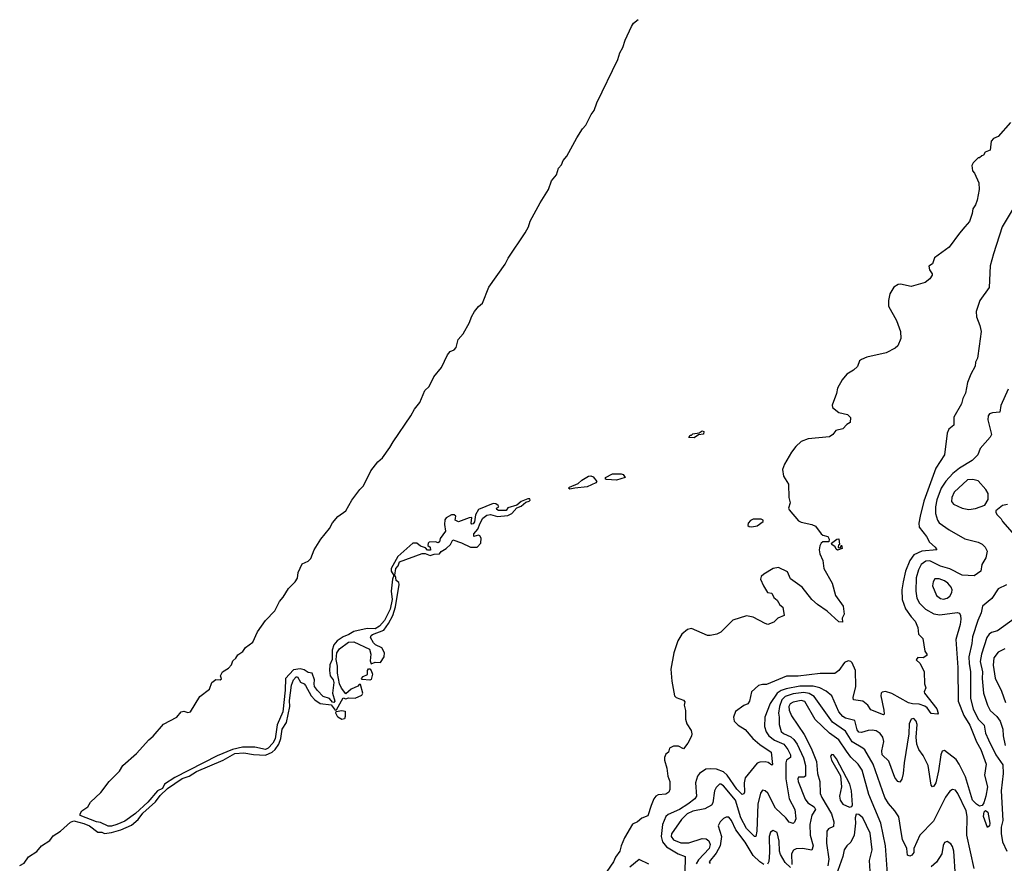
# Model space of a CAD drawing. Extents: x 1678431 to 1860718, y 384618 to 522882.
# Tile 22 of 256: x 1738781 to 1746131, y 410104 to 416402. Entities that reach past the tile are written whole.
import ezdxf

# ---------------------------------------------------------------- set-up
doc = ezdxf.new("R2010")
doc.units = 0

msp = doc.modelspace()

# ---------------------------------------------------------------- linework, layer by layer
at = {"layer": '0CON10XD'}
for points in [[(1741805.4, 413634.6), (1741838.6, 413665), (1741873.2, 413736.8), (1741930.6, 413805), (1741975, 413900.8), (1741995, 413924.3), (1742023.2, 413936.8), (1742039.2, 413955), (1742052.9, 414015), (1742092.1, 414057.9), (1742138.9, 414141.1), (1742152.7, 414185), (1742174.6, 414225), (1742205, 414261.4), (1742235, 414286), (1742283.4, 414406.6), (1742405, 414577.5), (1742428, 414622), (1742555, 414811.9), (1742579.1, 414855), (1742590.9, 414899.2), (1742665.3, 415035), (1742728.2, 415135), (1742751.7, 415198.3), (1742788.4, 415245), (1742801.9, 415295), (1742825, 415318.9), (1742837.9, 415352.1), (1742865, 415383.9), (1742940.7, 415519.3), (1742982.3, 415587.7), (1743006.9, 415615), (1743046.1, 415693.8), (1743069.2, 415725), (1743088.1, 415781.9), (1743244.7, 416105), (1743259.5, 416155), (1743282.9, 416195), (1743300.5, 416249.5), (1743348.1, 416351.9), (1743363.7, 416376.3), (1743397.1, 416402.9)], [(1746176.7, 415635), (1746085, 415530), (1746050, 415515), (1746033.6, 415496.4), (1746025, 415427.5), (1745987, 415413), (1745975, 415390), (1745963, 415387), (1745945, 415370), (1745935, 415370), (1745897, 415333), (1745887.5, 415315), (1745892.5, 415275), (1745907, 415257), (1745940, 415185), (1745943.3, 415135), (1745926.7, 415055), (1745915, 415020), (1745895, 414990), (1745890, 414955), (1745870, 414895), (1745836.2, 414855), (1745795, 414808.8), (1745720, 414705), (1745610, 414625), (1745595, 414580), (1745568.3, 414561.7), (1745572.5, 414535), (1745592.5, 414505), (1745592.5, 414495), (1745575, 414467.5), (1745539.5, 414440.5), (1745435, 414410), (1745355, 414428), (1745337.5, 414425), (1745306.2, 414405), (1745276, 414355), (1745265.8, 414305.8), (1745267.1, 414265), (1745326, 414156), (1745356.8, 414075), (1745357.2, 414022.8), (1745335, 413968.8), (1745315, 413950), (1745247.5, 413915), (1745105, 413883.1), (1745063.3, 413865), (1745050, 413855), (1745035, 413813.3), (1745004.1, 413785.9), (1744955, 413756.2), (1744920, 413715), (1744885, 413652.5), (1744877.3, 413612.7), (1744846.7, 413525), (1744848.3, 413508.3), (1744895, 413470), (1744960, 413455), (1744981.7, 413431.7), (1744980, 413395), (1744955, 413380), (1744925, 413347.5), (1744873.9, 413336.1), (1744850, 413305), (1744825, 413288.8), (1744665.5, 413274.5), (1744615, 413253.5), (1744575, 413217.3), (1744540.9, 413175), (1744489.1, 413085), (1744475.4, 413045), (1744481.9, 412995), (1744520, 412935), (1744523.3, 412835), (1744533.3, 412795), (1744520, 412755), (1744523.9, 412743.9), (1744595, 412661.2), (1744615, 412651.2), (1744695, 412634), (1744720.9, 412620.9), (1744763, 412563), (1744775, 412553.8), (1744812.5, 412545), (1744823.3, 412525), (1744820, 412505), (1744775, 412503.3), (1744762.5, 412495), (1744753.3, 412475), (1744748.8, 412445), (1744752.5, 412415), (1744775.7, 412365.7), (1744783.1, 412305), (1744845.4, 412195.4), (1744870.8, 412105), (1744927.5, 412025), (1744936.2, 411965), (1744920, 411935), (1744922.5, 411905), (1744895, 411906), (1744807.5, 411987.5), (1744735.5, 412035.5), (1744694.7, 412074.7), (1744621.9, 412165), (1744535, 412229.2), (1744511.4, 412281.4), (1744445, 412313.5), (1744405, 412304.2), (1744335, 412264), (1744316.2, 412245), (1744310, 412225), (1744332, 412175), (1744363.8, 412125), (1744395, 412120), (1744410, 412090), (1744435, 412070), (1744453.9, 412033.9), (1744476.1, 412016.1), (1744486.7, 411953.3), (1744440, 411935), (1744410, 411905), (1744365, 411887.5), (1744345, 411893.8), (1744255, 411941.2), (1744205, 411952), (1744105, 411918.6), (1744015, 411830.8), (1743985, 411814.4), (1743935, 411804.2), (1743915, 411806), (1743795, 411856.7), (1743765, 411849.4), (1743724.5, 411815), (1743693.8, 411765), (1743664.5, 411675), (1743642.1, 411555), (1743649.4, 411465), (1743668.8, 411355), (1743682.3, 411342.3), (1743735, 411322.5), (1743745, 411310), (1743741.2, 411285), (1743751.4, 411245), (1743749.7, 411179.7), (1743760, 411145), (1743794, 411095), (1743798.3, 411071.7), (1743795, 411052.5), (1743768.9, 411001.1), (1743735, 410960), (1743697.8, 410977.8), (1743661.9, 410978.1), (1743632, 410965), (1743623.8, 410935), (1743605, 410918), (1743594.5, 410895), (1743593.5, 410875), (1743610.6, 410815), (1743618.9, 410755), (1743633.1, 410715), (1743633.9, 410656.1), (1743625.7, 410635), (1743605, 410621.1), (1743545.6, 410614.4), (1743530, 410605), (1743514.6, 410585.4), (1743493.3, 410535), (1743470.4, 410459.6), (1743425, 410441.2), (1743393.3, 410415), (1743354, 410396), (1743294.5, 410295), (1743269.6, 410235), (1743261.1, 410195), (1743229, 410151), (1743214.1, 410115), (1743115, 409970)], [(1746196.4, 414993.7), (1746115, 414856), (1746050, 414655), (1746024.6, 414565), (1746017.4, 414402.6), (1745948.6, 414305), (1745919.4, 414225), (1745921.9, 414185), (1745948.9, 414118.9), (1745957.8, 414075), (1745944, 413964), (1745930, 413875), (1745916.2, 413845), (1745913.3, 413815), (1745880, 413755), (1745856.1, 413693.9), (1745840, 413615), (1745821.2, 413575), (1745812, 413535), (1745754, 413435), (1745753.8, 413375), (1745716, 413345), (1745704.2, 413315), (1745684, 413155), (1745620.6, 413055), (1745530.8, 412809.2), (1745501.5, 412695), (1745492.7, 412645), (1745495, 412613.8), (1745550, 412545), (1745570.9, 412500.9), (1745613.8, 412465), (1745626.2, 412445), (1745514.7, 412435.3), (1745455, 412407.7), (1745425.8, 412365), (1745394.1, 412285), (1745375.3, 412205), (1745365.3, 412145), (1745367.7, 412075), (1745393.8, 412003.8), (1745434.1, 411944.1), (1745465, 411911.2), (1745486, 411865), (1745490, 411815), (1745521.7, 411781.7), (1745537, 411687), (1745552.5, 411665), (1745552.5, 411655), (1745525, 411637.5), (1745485, 411640), (1745473.6, 411623.6), (1745503.3, 411595), (1745532, 411535), (1745536, 411445), (1745545.8, 411415), (1745531.2, 411385), (1745533.8, 411375), (1745627.5, 411257.5), (1745635.9, 411224.1), (1745632.5, 411217.5), (1745585, 411224), (1745555.7, 411265), (1745537.7, 411277.7), (1745495, 411292.9), (1745445, 411294.7), (1745415, 411303.1), (1745291.7, 411371.7), (1745243.8, 411386.2), (1745217.8, 411382.2), (1745211.4, 411375), (1745210, 411355), (1745231.7, 411248.3), (1745233, 411217), (1745228.3, 411211.7), (1745135, 411250), (1745111.1, 411285), (1745075.3, 411315.3), (1745005.7, 411325.7), (1745003.1, 411343.1), (1745021.8, 411425), (1745019, 411545), (1744995, 411600.4), (1744985, 411610.9), (1744965, 411617.2), (1744937.1, 411602.9), (1744895, 411542.9), (1744865, 411520.6), (1744755, 411520.4), (1744592.7, 411502.7), (1744505, 411502.4), (1744355, 411438.9), (1744325, 411440), (1744295, 411430.8), (1744244.3, 411385.7), (1744228.1, 411315), (1744215.4, 411294.6), (1744185, 411282.5), (1744125, 411236.7), (1744108.8, 411195), (1744113.8, 411165), (1744143.8, 411135), (1744195, 411103.1), (1744254.5, 411035), (1744305, 410991.3), (1744391.4, 410935), (1744399.1, 410840.9), (1744395, 410837.5), (1744368.2, 410858.2), (1744345, 410862.4), (1744305, 410860), (1744285, 410851.5), (1744197.2, 410742.8), (1744187.5, 410705), (1744190.8, 410635), (1744185, 410622.5), (1744175, 410618.5), (1744135, 410657.3), (1744062.5, 410762.5), (1744035, 410787.5), (1743983.4, 410806.6), (1743935, 410810.7), (1743903.8, 410806.2), (1743856.1, 410773.9), (1743839.2, 410755), (1743825.6, 410705), (1743832.9, 410605), (1743821.1, 410585), (1743767.1, 410547.1), (1743705, 410505.8), (1743621.9, 410468.1), (1743605.2, 410454.8), (1743578.9, 410395), (1743568.1, 410305), (1743579, 410265), (1743607.8, 410227.8), (1743695, 410174.6), (1743749.2, 410155), (1743745.8, 410034.2)], [(1746160, 413645), (1746105, 413522.5), (1746097.1, 413472.9), (1746042.1, 413467.9), (1746021.2, 413458.8), (1746009.4, 413445), (1746006.9, 413415), (1746035.7, 413305.7), (1746024.2, 413285), (1745949.7, 413200.3), (1745932.5, 413155), (1745889.4, 413110.6), (1745795, 413054.7), (1745746.2, 413013.8), (1745695, 412957.8), (1745660.4, 412905), (1745628, 412818), (1745616, 412765), (1745616.1, 412716.1), (1745631.2, 412665), (1745645, 412646.2), (1745718.5, 412595), (1745837, 412527), (1745935, 412501.8), (1745965, 412487.7), (1745988.8, 412465), (1746001.5, 412435), (1745993.1, 412385), (1745963.3, 412335), (1745954.2, 412285), (1745905, 412251.8), (1745815, 412256.2), (1745725, 412301.7), (1745655, 412323.9), (1745575, 412363.3), (1745545, 412361.1), (1745510.5, 412335), (1745489.3, 412295), (1745473, 412235), (1745469.3, 412135), (1745476.7, 412085), (1745497.2, 412047.2), (1745542.5, 412002.5), (1745605, 411967.4), (1745649.7, 411959.7), (1745777.5, 411977.5), (1745795, 411972), (1745802.5, 411955), (1745806.2, 411926.2), (1745801.5, 411888.5), (1745769.7, 411775), (1745782.6, 411567.4), (1745785.2, 411315.2), (1745828.6, 411208.6), (1745874.2, 411135), (1745922.1, 411012.1), (1745956.4, 410955), (1745994.6, 410845), (1745983.1, 410763.1), (1746005.6, 410675.6), (1745992.5, 410605), (1745978.6, 410555), (1745964.6, 410535.4), (1745945, 410531.5), (1745923.3, 410546.7), (1745893.8, 410575), (1745839.6, 410749.6), (1745794.6, 410845), (1745770.5, 410880.5), (1745685, 410945.7), (1745667.9, 410942.1), (1745656.5, 410915), (1745639.3, 410795), (1745618.5, 410705), (1745605, 410681.2), (1745595, 410676.2), (1745585, 410686.7), (1745562, 410835), (1745525, 410908.9), (1745493.3, 410955), (1745476.9, 410995), (1745471.8, 411045), (1745479.8, 411139.8), (1745471.8, 411165), (1745455, 411185.6), (1745435, 411180), (1745420.5, 411145), (1745418.3, 411071.7), (1745384, 410855), (1745376.7, 410775), (1745365, 410733.3), (1745350, 410710), (1745335, 410714.2), (1745313.2, 410745), (1745267.5, 410867.5), (1745218.1, 410915), (1745215.3, 410945), (1745230.2, 411015), (1745222.9, 411045), (1745205, 411073.7), (1745175, 411092.7), (1745145, 411098.3), (1745114.4, 411095.6), (1745065, 411080), (1745043.9, 411083.9), (1745031.6, 411101.6), (1745015, 411169.5), (1744945, 411187.5), (1744925, 411201.2), (1744894.8, 411235), (1744844.3, 411354.3), (1744799.7, 411389.7), (1744753.9, 411413.9), (1744705, 411427.2), (1744605, 411428.1), (1744502.5, 411407.5), (1744465, 411394.5), (1744436, 411374), (1744382.2, 411297.8), (1744342, 411195), (1744340.3, 411125), (1744351.9, 411085), (1744372.8, 411055), (1744414.1, 411024.1), (1744485, 410994), (1744515.2, 410955), (1744535.2, 410915), (1744535.2, 410894.8), (1744505.4, 410875), (1744499.2, 410855), (1744500.5, 410735), (1744523.4, 410585), (1744566.4, 410505), (1744573.8, 410436.2), (1744565, 410411.2), (1744555, 410401.4), (1744525, 410412.3), (1744499.6, 410445), (1744422.2, 410515), (1744365, 410628.1), (1744345, 410645.8), (1744325, 410650), (1744311.5, 410628.5), (1744291.9, 410545), (1744282.4, 410345), (1744276.9, 410305), (1744265, 410303.6), (1744205, 410364.6), (1744163.5, 410445), (1744125.1, 410575.1), (1744035, 410682.2), (1744015, 410695.5), (1744004.7, 410695.3), (1743979.5, 410670.5), (1743966.9, 410645), (1743954.1, 410555), (1743945, 410537.9), (1743895, 410510.2), (1743805, 410494.6), (1743764.3, 410475), (1743719.7, 410430.3), (1743646.2, 410325), (1743644.8, 410305), (1743660.6, 410280.6), (1743715, 410256.4), (1743775, 410258.3), (1743875, 410290.3), (1743905, 410286.6), (1743925, 410271.8), (1743934.3, 410245), (1743926.9, 410215), (1743848.6, 410131.4), (1743829.5, 410100.5)], [(1738780.9, 410089.1), (1738815, 410105.8), (1738847.9, 410152.1), (1738907.7, 410192.3), (1738944.9, 410235.1), (1739005, 410273.8), (1739031.1, 410308.9), (1739085.7, 410344.3), (1739159.1, 410410.9), (1739185, 410420.3), (1739260.4, 410400.4), (1739303.2, 410383.2), (1739365, 410337.8), (1739395, 410336.8), (1739415, 410326.2), (1739466.1, 410333.9), (1739535, 410354.5), (1739615, 410389.6), (1739665, 410430.9), (1739701, 410479), (1739795, 410563.3), (1739830.4, 410609.6), (1739885, 410662.4), (1739992.6, 410737.4), (1740045.1, 410754.9), (1740100.4, 410789.6), (1740300.5, 410875), (1740387, 410923), (1740455, 410930.2), (1740525, 410917.4), (1740615, 410912.1), (1740665, 410935.3), (1740688.8, 410955), (1740715, 410994.5), (1740729.6, 411035), (1740740.3, 411105), (1740773.5, 411155), (1740797.8, 411275), (1740795, 411320), (1740810, 411435), (1740823.8, 411475), (1740845, 411497.5), (1740855, 411497.5), (1740876.4, 411456.4), (1740905, 411444.2), (1740915, 411432.9), (1740957.8, 411355), (1740984.2, 411324.2), (1741025, 411296.7), (1741107.1, 411287.1), (1741135, 411247.5), (1741145, 411250), (1741195, 411340), (1741215, 411332.5), (1741235, 411340), (1741285, 411337.5), (1741335, 411358.8), (1741342, 411375), (1741325, 411440), (1741315, 411440), (1741305, 411426.7), (1741255, 411405.7), (1741215, 411370), (1741182, 411412), (1741168.2, 411445), (1741153.3, 411525), (1741152.2, 411575), (1741142.5, 411625), (1741148.6, 411675), (1741168, 411705), (1741235, 411756), (1741275, 411757.1), (1741393.1, 411703.1), (1741401.1, 411665), (1741397.5, 411615), (1741403.3, 411593.3), (1741435, 411606), (1741475, 411604.4), (1741501.8, 411645), (1741504.5, 411675), (1741485, 411714.2), (1741436.3, 411736.3), (1741421.3, 411751.3), (1741400.5, 411790.5), (1741404, 411805), (1741415, 411811.9), (1741498.1, 411845), (1741535, 411895.8), (1741566.8, 411955), (1741585, 412020), (1741613.3, 412185), (1741610, 412200), (1741592, 412215), (1741589.3, 412239.3), (1741580, 412255), (1741587.5, 412305), (1741605, 412326.2), (1741615.7, 412354.3), (1741785, 412416.5), (1741807.6, 412417.6), (1741845, 412402.9), (1741875, 412413.1), (1741915, 412414.5), (1741927.5, 412432.5), (1741965, 412454.6), (1741996.4, 412485), (1742015, 412520), (1742078, 412498), (1742145, 412464.7), (1742195, 412464.4), (1742224.2, 412495), (1742225, 412532.5), (1742215, 412550), (1742205, 412553.3), (1742170, 412545), (1742170, 412565), (1742201.2, 412598.8), (1742217.5, 412645), (1742238.6, 412681.4), (1742267.1, 412702.9), (1742295, 412708.6), (1742347.5, 412692.5), (1742425, 412700.6), (1742455, 412716.2), (1742492, 412758), (1742525, 412770), (1742559.3, 412800.7), (1742585, 412807.5), (1742592.5, 412815), (1742590, 412825), (1742575, 412826), (1742525, 412806), (1742492, 412778), (1742425, 412757.5), (1742411.7, 412738.3), (1742355, 412737.5), (1742342.5, 412745), (1742340, 412755), (1742357.5, 412765), (1742353.3, 412775), (1742335, 412787.3), (1742315, 412791.1), (1742205, 412746.4), (1742182.5, 412705), (1742175, 412652.5), (1742165, 412640), (1742155, 412637.5), (1742150, 412645), (1742156.7, 412686.7), (1742135, 412684), (1742057, 412653), (1742032.5, 412665), (1742036, 412695), (1742025, 412705.5), (1742005, 412705.4), (1741965, 412683.3), (1741955, 412668), (1741950.8, 412635), (1741959.2, 412585), (1741920.3, 412529.7), (1741915, 412503.3), (1741905, 412496.7), (1741884.2, 412504.2), (1741838.3, 412501.7), (1741828.8, 412495), (1741826.7, 412476.7), (1741845.6, 412465.6), (1741847.3, 412442.7), (1741825, 412441.2), (1741810.7, 412460.7), (1741771.7, 412471.7), (1741745, 412494.2), (1741715, 412494.2), (1741604.4, 412395), (1741553.1, 412305), (1741554.4, 412285), (1741574.1, 412254.1), (1741564.6, 412224.6), (1741554.7, 412135), (1741560, 412075), (1741547.5, 412002.5), (1741505, 411918), (1741465.5, 411874.5), (1741435, 411854.2), (1741375, 411858.6), (1741275, 411835.3), (1741238.2, 411811.8), (1741195, 411795.9), (1741151.8, 411765), (1741124.6, 411735), (1741114.1, 411695), (1741114.3, 411625), (1741096.7, 411585), (1741094.4, 411545), (1741098, 411505), (1741120, 411475), (1741126.2, 411455), (1741115.8, 411375), (1741132.9, 411315), (1741125, 411305.8), (1741115, 411307.5), (1741094.5, 411334.5), (1741045, 411350), (1741005, 411393.8), (1740982.5, 411425), (1740978, 411445), (1740981.2, 411475), (1740965, 411523.8), (1740935, 411528.4), (1740905, 411547.8), (1740875, 411557.5), (1740825, 411548), (1740764, 411485), (1740762.2, 411397.8), (1740744.3, 411235), (1740702.5, 411137.5), (1740687.3, 411032.7), (1740669.3, 411000.7), (1740635, 410964.6), (1740615, 410954.6), (1740535, 410970.4), (1740445, 410972.1), (1740369.2, 410955), (1740255, 410905.7), (1739939.3, 410745), (1739862.2, 410695), (1739846.6, 410663.4), (1739809.7, 410645), (1739738.6, 410561.4), (1739645, 410475.9), (1739565, 410420), (1739506, 410394), (1739465, 410380.8), (1739442, 410382), (1739385, 410409.2), (1739355, 410414.7), (1739231.9, 410461.9), (1739231.9, 410475), (1739245.2, 410495), (1739288.9, 410525), (1739309.8, 410560.2), (1739387.4, 410632.6), (1739449.7, 410715), (1739525, 410792.9), (1739549.7, 410835), (1739652.8, 410925), (1739744.2, 411025.8), (1739777.3, 411052.7), (1739855, 411142.4), (1739955, 411194.6), (1739985, 411235.9), (1740005, 411241.2), (1740035, 411231.1), (1740055.6, 411235), (1740125, 411349.4), (1740198.6, 411405), (1740214.5, 411455), (1740245, 411475.5), (1740276.1, 411473.9), (1740288.3, 411481.7), (1740280, 411505), (1740293.8, 411535), (1740339.5, 411560.5), (1740362.9, 411585), (1740370.9, 411615), (1740393.1, 411635), (1740409.4, 411660.6), (1740446.9, 411685), (1740466.8, 411715), (1740520, 411755), (1740555, 411832.2), (1740615, 411917.5), (1740685, 411989.2), (1740720.5, 412059.5), (1740748.3, 412091.7), (1740788.1, 412155), (1740837.5, 412205), (1740853.9, 412233.9), (1740860, 412275), (1740890, 412340), (1740935, 412361.1), (1740955, 412379.2), (1740978.2, 412445), (1741030, 412525), (1741092.7, 412605), (1741115, 412646.7), (1741155, 412694.3), (1741214.5, 412735.5), (1741260.8, 412815), (1741320, 412895), (1741347.9, 412922.1), (1741401.9, 413035), (1741455, 413100.8), (1741488.3, 413131.7), (1741545, 413209.2), (1741568, 413252), (1741701.1, 413445), (1741728.2, 413495), (1741766.7, 413545), (1741805.4, 413634.6)], [(1743815, 413282), (1743775, 413283.3), (1743785, 413300), (1743795, 413300), (1743805, 413310), (1743851.7, 413318.3), (1743875, 413332.5), (1743888.8, 413328.8), (1743885, 413307.5), (1743847, 413303), (1743815, 413282)], [(1742887, 412897), (1742877.5, 412905), (1742885, 412912.5), (1742950.7, 412939.3), (1742977.5, 412965), (1743027.5, 412995), (1743045, 412997.1), (1743060.5, 412990.5), (1743090, 412955), (1743082.5, 412945), (1743016.2, 412915), (1742925, 412904.3), (1742887, 412897)], [(1743235, 412964.4), (1743160.7, 412970.7), (1743153.3, 412973.3), (1743152.5, 412985), (1743205, 413011.2), (1743271.7, 413011.7), (1743286.4, 413006.4), (1743300, 412985), (1743235, 412964.4)], [(1745865, 412746.2), (1745915, 412753.8), (1745985, 412777.5), (1746009.3, 412820.7), (1746010, 412865), (1745992.5, 412895), (1745935, 412958.6), (1745895, 412969.4), (1745855, 412966.7), (1745756.7, 412875), (1745740, 412835), (1745736, 412805), (1745752.5, 412785), (1745815, 412755.8), (1745865, 412746.2)], [(1746153.6, 412783.6), (1746116.7, 412776.7), (1746067.5, 412735), (1746066.7, 412725), (1746075, 412707.5), (1746107.5, 412675), (1746116.7, 412655), (1746189.4, 412575)], [(1744245, 412615.8), (1744285, 412622.9), (1744330, 412655), (1744330, 412665), (1744315, 412672.5), (1744255, 412672.5), (1744235, 412664), (1744218, 412645), (1744216.2, 412626.2), (1744225, 412620), (1744245, 412615.8)], [(1744885, 412442.5), (1744875, 412450), (1744868.3, 412468.3), (1744842.5, 412485), (1744840, 412495), (1744880, 412525), (1744895, 412527.5), (1744900, 412485), (1744891.7, 412478.3), (1744890, 412465), (1744895, 412460), (1744908.3, 412461.7), (1744915, 412480), (1744920, 412455), (1744885, 412442.5)], [(1745677.6, 412077.6), (1745705, 412083.8), (1745725, 412098.6), (1745740, 412125), (1745742.2, 412145), (1745733.3, 412165), (1745709.4, 412195), (1745685, 412212.7), (1745645, 412228.2), (1745612.7, 412227.3), (1745598.6, 412205), (1745595.7, 412175), (1745624.4, 412105), (1745655, 412080.5), (1745677.6, 412077.6)], [(1746146, 412184), (1746085, 412154.4), (1746037.4, 412082.6), (1745968, 412025), (1745958.2, 411975), (1745932.1, 411917.9), (1745892.6, 411795), (1745888.4, 411745), (1745866.5, 411645), (1745867.7, 411595), (1745879, 411535), (1745879, 411335), (1745897, 411257), (1745935, 411180.9), (1745979.5, 411135), (1745990.2, 411075), (1746012.2, 411025), (1746067.9, 410915), (1746120.7, 410840.7), (1746123.1, 410775), (1746106.2, 410645), (1746118.5, 410425), (1746107.7, 410375), (1746107.1, 410327.1), (1746117.7, 410265), (1746150.6, 410195)], [(1746215, 411937.1), (1746080.9, 411839.1), (1746035, 411826.5), (1746017.3, 411815), (1746000.7, 411789.3), (1745959.6, 411665), (1745951.3, 411611.3), (1745966.9, 411535), (1745964.3, 411484.3), (1745974.1, 411375), (1746004, 411285), (1746025.2, 411245.2), (1746075, 411200), (1746100.4, 411165), (1746118.9, 411105), (1746122.7, 411055), (1746137.8, 410985)], [(1746135, 411705.4), (1746085, 411680.8), (1746051.1, 411638.9), (1746046.9, 411583.1), (1746062.9, 411487.1), (1746109.2, 411389.2), (1746139.2, 411305)], [(1741395, 411472.2), (1741337.5, 411477.5), (1741333, 411483), (1741345, 411498.8), (1741377.5, 411515), (1741376.7, 411545), (1741385, 411557.5), (1741395, 411557.5), (1741405, 411543.3), (1741413.9, 411516.1), (1741405, 411476.7), (1741395, 411472.2)], [(1745906.2, 410065), (1745852, 410315), (1745854.2, 410455), (1745845.8, 410495), (1745784.6, 410625), (1745765, 410650.5), (1745745, 410654.3), (1745725, 410644), (1745692.6, 410597.4), (1745601.7, 410418.3), (1745500, 410315), (1745454.2, 410215), (1745454.3, 410185), (1745440, 410165), (1745425, 410157.5), (1745408, 410165), (1745401.9, 410215), (1745371.1, 410281.1), (1745361.9, 410325), (1745342, 410452), (1745313.3, 410495), (1745265, 410550), (1745237.5, 410595), (1745152.7, 410845), (1745090.6, 410950.6), (1745075.7, 410965), (1744995, 411011.4), (1744945, 411089.7), (1744849.3, 411159.3), (1744710.6, 411350.6), (1744675, 411372.8), (1744635, 411378.5), (1744555, 411368.7), (1744495, 411349.6), (1744470.6, 411325), (1744452.3, 411275), (1744445.6, 411225.6), (1744449.4, 411195), (1744451.1, 411141.1), (1744465, 411088.1), (1744483, 411073), (1744537.7, 411047.7), (1744559.5, 411029.5), (1744583.3, 410995), (1744631.5, 410891.5), (1744646.5, 410835), (1744647.5, 410755), (1744635, 410747.1), (1744595, 410747.5), (1744589.5, 410735), (1744592.5, 410715), (1744643.2, 410583.2), (1744665, 410554.7), (1744710, 410525), (1744720, 410505), (1744693.3, 410465), (1744678.7, 410395), (1744681.1, 410315), (1744704.7, 410235), (1744695, 410201.4), (1744625, 410216.2), (1744577.5, 410212.5), (1744556.8, 410203.2), (1744542, 410175), (1744544, 410096)], [(1745263.8, 409955), (1745243.4, 410235), (1745210, 410405), (1745119, 410619), (1745070.1, 410800.1), (1745040.9, 410845), (1744985, 410897.8), (1744951.9, 410941.9), (1744895, 411025.3), (1744825.3, 411075), (1744718.1, 411178.1), (1744641.6, 411311.6), (1744615, 411319.4), (1744555, 411306.5), (1744533.2, 411295), (1744521.6, 411275), (1744525, 411248), (1744542.2, 411205), (1744636.2, 411066.2), (1744689.6, 410965), (1744728.3, 410865), (1744736.7, 410775), (1744754.7, 410715), (1744755.3, 410625), (1744767.6, 410595), (1744840.6, 410475), (1744858.8, 410415), (1744855, 410380), (1744819.2, 410360.8), (1744805.3, 410344.7), (1744802.1, 410255), (1744819.5, 410135), (1744812.2, 410085)], [(1741185, 411178), (1741156.2, 411195), (1741140, 411225), (1741142.5, 411237.5), (1741185, 411246.2), (1741209.3, 411239.3), (1741210.5, 411199.5), (1741205, 411183.3), (1741185, 411178)], [(1744975, 410524), (1744991.2, 410528.8), (1744998, 410542), (1744989.4, 410645), (1744978.1, 410695), (1744878.1, 410885), (1744855, 410914), (1744842.5, 410917.5), (1744832, 410905), (1744840, 410875), (1744907.1, 410757.1), (1744914.3, 410675), (1744900.8, 410605), (1744904.5, 410575), (1744925, 410547.1), (1744975, 410524)], [(1746005, 410372), (1745975.3, 410455), (1745980.3, 410489.7), (1745991.1, 410498.9), (1746008.5, 410485), (1746022.7, 410405), (1746019.2, 410385), (1746005, 410372)], [(1744335, 410096.7), (1744305, 410114.6), (1744255, 410162.5), (1744195, 410262.5), (1744126.2, 410355), (1744095, 410424.4), (1744075, 410448.6), (1744055, 410449.4), (1744035, 410439.4), (1744008.6, 410415), (1743995.7, 410385), (1744020.2, 410305), (1744009.3, 410235), (1743980.1, 410179.9), (1743926.9, 410115), (1743933.8, 410103.8)], [(1745128.1, 410045), (1745125.3, 410125), (1745144, 410205), (1745128.8, 410328.8), (1745075, 410444), (1745045, 410468), (1745025, 410472.5), (1745017.1, 410445), (1745019.4, 410405), (1745008.8, 410315), (1744985, 410262), (1744954.7, 410235.3), (1744935, 410206.2), (1744925.3, 410155), (1744875.6, 410015)], [(1744535, 410072.9), (1744495, 410109.5), (1744459, 410169), (1744451.7, 410195), (1744450.3, 410270.3), (1744434.5, 410335), (1744405, 410350), (1744385, 410338), (1744374.7, 410305), (1744377.8, 410185), (1744372.1, 410117.9), (1744363.1, 410096.9)], [(1745765.9, 410005), (1745754.6, 410194.6), (1745745, 410230), (1745730.3, 410250.3), (1745705, 410266.7), (1745685, 410260), (1745673.4, 410236.6), (1745663.6, 410175), (1745625, 410112.3), (1745585, 410078.1)], [(1743477.5, 410097.5), (1743405, 410133.3), (1743336.2, 410075)]]:
    msp.add_lwpolyline(points, dxfattribs=at)

doc.saveas('drawing.dxf')
